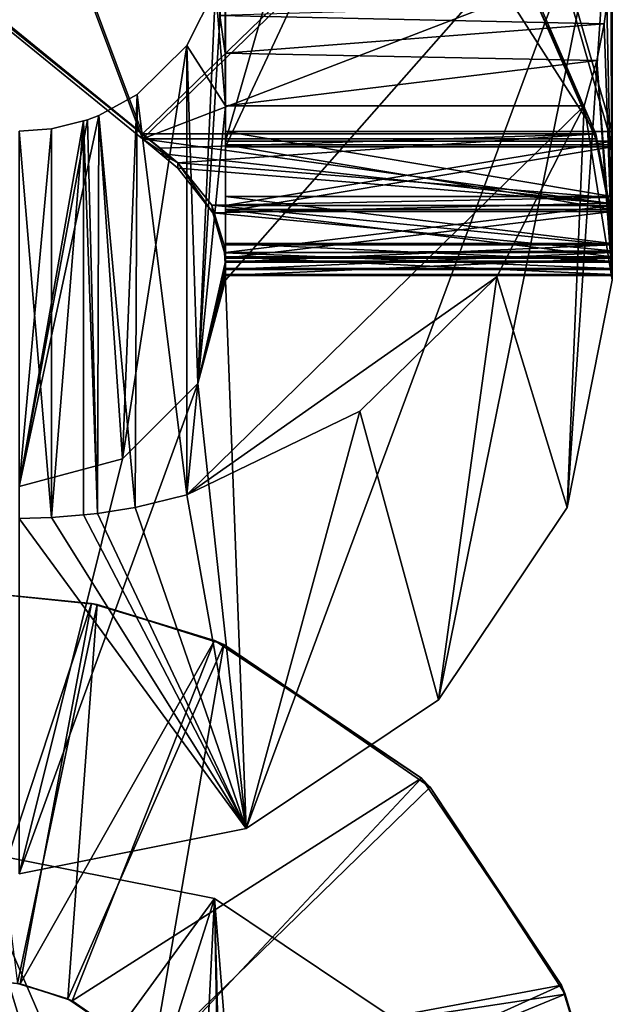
# Model space of a CAD drawing. Header units: millimetres. Extents: x -180 to 180, y -42 to 450.
# Tile 37 of 256: x -156.8 to -154.5, y -21.6 to -17.79. Entities that reach past the tile are written whole.
import ezdxf

# ---------------------------------------------------------------- set-up
doc = ezdxf.new("R2010")
doc.units = ezdxf.units.MM
doc.header["$LTSCALE"] = 65.185185
for name, color, linetype in [('210', 7, 'CONTINUOUS'), ('211', 7, 'CONTINUOUS'), ('212', 7, 'CONTINUOUS'), ('217', 7, 'CONTINUOUS'), ('218', 7, 'CONTINUOUS'), ('220', 7, 'CONTINUOUS'), ('221', 7, 'CONTINUOUS'), ('222', 7, 'CONTINUOUS'), ('223', 7, 'CONTINUOUS'), ('227', 7, 'CONTINUOUS'), ('228', 7, 'CONTINUOUS'), ('229', 7, 'CONTINUOUS'), ('230', 7, 'CONTINUOUS'), ('231', 7, 'CONTINUOUS'), ('232', 7, 'CONTINUOUS'), ('233', 7, 'CONTINUOUS'), ('237', 7, 'CONTINUOUS'), ('238', 7, 'CONTINUOUS'), ('239', 7, 'CONTINUOUS'), ('250', 7, 'CONTINUOUS'), ('405', 7, 'CONTINUOUS'), ('406', 7, 'CONTINUOUS'), ('415', 7, 'CONTINUOUS'), ('416', 7, 'CONTINUOUS'), ('524', 7, 'CONTINUOUS'), ('526', 7, 'CONTINUOUS'), ('546', 7, 'CONTINUOUS'), ('65', 7, 'CONTINUOUS'), ('66', 7, 'CONTINUOUS'), ('67', 7, 'CONTINUOUS'), ('68', 7, 'CONTINUOUS'), ('69', 7, 'CONTINUOUS'), ('71', 7, 'CONTINUOUS'), ('72', 7, 'CONTINUOUS'), ('73', 7, 'CONTINUOUS'), ('79', 7, 'CONTINUOUS'), ('80', 7, 'CONTINUOUS'), ('81', 7, 'CONTINUOUS'), ('82', 7, 'CONTINUOUS')]:
    doc.layers.add(name, color=color, linetype=linetype)

msp = doc.modelspace()

# ---------------------------------------------------------------- linework, layer by layer
at = {"layer": '210', "linetype": 'Continuous'}
for points in [[(-154.5, -18.2703, -352.2997), (-156, -18.2703, -352.2997), (-156, -13.0703, -352.3208), (-154.5, -18.2703, -352.2997)], [(-154.5, -18.2703, -352.2997), (-156, -13.0703, -352.3208), (-154.5, -13.0703, -352.3208), (-154.5, -18.2703, -352.2997)]]:
    msp.add_3dface(points, dxfattribs=at)
at = {"layer": '211', "linetype": 'Continuous'}
for points in [[(-154.5, -18.256, -348.7997), (-154.5, -13.0703, -352.3208), (-154.5, -13.0561, -348.8208), (-154.5, -18.256, -348.7997)], [(-154.5, -18.2703, -352.2997), (-154.5, -13.0703, -352.3208), (-154.5, -18.256, -348.7997), (-154.5, -18.2703, -352.2997)], [(-154.5, -18.5061, -348.7315), (-154.5, -18.2703, -352.2997), (-154.5, -18.256, -348.7997), (-154.5, -18.5061, -348.7315)], [(-154.5, -18.5209, -352.3659), (-154.5, -18.2703, -352.2997), (-154.5, -18.5061, -348.7315), (-154.5, -18.5209, -352.3659)], [(-154.5, -18.6878, -348.5483), (-154.5, -18.5209, -352.3659), (-154.5, -18.5061, -348.7315), (-154.5, -18.6878, -348.5483)], [(-154.5, -18.7041, -352.5476), (-154.5, -18.5209, -352.3659), (-154.5, -18.6878, -348.5483), (-154.5, -18.7041, -352.5476)], [(-154.5, -18.754, -348.2977), (-154.5, -18.7041, -352.5476), (-154.5, -18.6878, -348.5483), (-154.5, -18.754, -348.2977)], [(-154.5, -18.754, -348.2977), (-154.5, -18.7723, -352.7976), (-154.5, -18.7041, -352.5476), (-154.5, -18.754, -348.2977)]]:
    msp.add_3dface(points, dxfattribs=at)
at = {"layer": '212', "linetype": 'Continuous'}
for points in [[(-154.5, -17.4195, -19.8004), (-154.5, -18.7215, -340.2977), (-154.5, -13, -19.8183), (-154.5, -17.4195, -19.8004)], [(-154.5, -13, -120.2807), (-154.5, -18.7215, -340.2977), (-154.5, -18.6533, -340.0477), (-154.5, -13, -120.2807)], [(-154.5, -18.7215, -340.2977), (-154.5, -13, -120.2807), (-154.5, -13.1535, -120.2801), (-154.5, -18.7215, -340.2977)], [(-154.5, -13, -19.8183), (-154.5, -18.7215, -340.2977), (-154.5, -14.042, -99.1994), (-154.5, -13, -19.8183)], [(-154.5, -13.0195, -339.8209), (-154.5, -13, -120.2807), (-154.5, -18.2195, -339.7998), (-154.5, -13.0195, -339.8209)], [(-154.5, -18.2195, -339.7998), (-154.5, -13, -120.2807), (-154.5, -18.4701, -339.866), (-154.5, -18.2195, -339.7998)], [(-154.5, -18.4701, -339.866), (-154.5, -13, -120.2807), (-154.5, -18.6533, -340.0477), (-154.5, -18.4701, -339.866)], [(-154.5, -13.3901, -120.2739), (-154.5, -18.7215, -340.2977), (-154.5, -13.1535, -120.2801), (-154.5, -13.3901, -120.2739)], [(-154.5, -13.5944, -120.2555), (-154.5, -18.7215, -340.2977), (-154.5, -13.3901, -120.2739), (-154.5, -13.5944, -120.2555)], [(-154.5, -13.9245, -120.1446), (-154.5, -18.7215, -340.2977), (-154.5, -13.5944, -120.2555), (-154.5, -13.9245, -120.1446)], [(-154.5, -14.1312, -119.909), (-154.5, -18.7215, -340.2977), (-154.5, -13.9245, -120.1446), (-154.5, -14.1312, -119.909)], [(-154.5, -14.042, -99.1994), (-154.5, -18.7215, -340.2977), (-154.5, -14.0478, -100.6224), (-154.5, -14.042, -99.1994)], [(-154.5, -14.0478, -100.6224), (-154.5, -18.7215, -340.2977), (-154.5, -14.0498, -101.1224), (-154.5, -14.0478, -100.6224)], [(-154.5, -14.0498, -101.1224), (-154.5, -18.7215, -340.2977), (-154.5, -14.1495, -106.7266), (-154.5, -14.0498, -101.1224)], [(-154.5, -14.0894, -107.0593), (-154.5, -18.7215, -340.2977), (-154.5, -14.0857, -109.9589), (-154.5, -14.0894, -107.0593)], [(-154.5, -14.0857, -109.9589), (-154.5, -18.7215, -340.2977), (-154.5, -14.0859, -109.9974), (-154.5, -14.0857, -109.9589)], [(-154.5, -14.0859, -109.9974), (-154.5, -18.7215, -340.2977), (-154.5, -14.0933, -111.8135), (-154.5, -14.0859, -109.9974)], [(-154.5, -14.1345, -106.9024), (-154.5, -18.7215, -340.2977), (-154.5, -14.0894, -107.0593), (-154.5, -14.1345, -106.9024)], [(-154.5, -14.0933, -111.8135), (-154.5, -18.7215, -340.2977), (-154.5, -14.0934, -111.8519), (-154.5, -14.0933, -111.8135)], [(-154.5, -14.0934, -111.8519), (-154.5, -18.7215, -340.2977), (-154.5, -14.1936, -117.5763), (-154.5, -14.0934, -111.8519)], [(-154.5, -14.2017, -119.5763), (-154.5, -18.7215, -340.2977), (-154.5, -14.1312, -119.909), (-154.5, -14.2017, -119.5763)], [(-154.5, -14.1495, -106.7266), (-154.5, -18.7215, -340.2977), (-154.5, -14.1345, -106.9024), (-154.5, -14.1495, -106.7266)], [(-154.5, -14.1936, -117.5763), (-154.5, -18.7215, -340.2977), (-154.5, -14.2017, -119.5763), (-154.5, -14.1936, -117.5763)]]:
    msp.add_3dface(points, dxfattribs=at)
at = {"layer": '217', "linetype": 'Continuous'}
for points in [[(-156, -18.256, -348.7997), (-156, -18.5061, -348.7315), (-154.5, -18.256, -348.7997), (-156, -18.256, -348.7997)], [(-156, -18.5061, -348.7315), (-154.5, -18.5061, -348.7315), (-154.5, -18.256, -348.7997), (-156, -18.5061, -348.7315)], [(-156, -18.5061, -348.7315), (-156, -18.6878, -348.5483), (-154.5, -18.5061, -348.7315), (-156, -18.5061, -348.7315)], [(-156, -18.6878, -348.5483), (-154.5, -18.6878, -348.5483), (-154.5, -18.5061, -348.7315), (-156, -18.6878, -348.5483)], [(-156, -18.754, -348.2977), (-154.5, -18.754, -348.2977), (-154.5, -18.6878, -348.5483), (-156, -18.754, -348.2977)], [(-156, -18.6878, -348.5483), (-156, -18.754, -348.2977), (-154.5, -18.6878, -348.5483), (-156, -18.6878, -348.5483)]]:
    msp.add_3dface(points, dxfattribs=at)
at = {"layer": '218', "linetype": 'Continuous'}
for points in [[(-156, -13.0561, -348.8208), (-156, -18.256, -348.7997), (-154.5, -13.0561, -348.8208), (-156, -13.0561, -348.8208)], [(-156, -18.256, -348.7997), (-154.5, -18.256, -348.7997), (-154.5, -13.0561, -348.8208), (-156, -18.256, -348.7997)]]:
    msp.add_3dface(points, dxfattribs=at)
at = {"layer": '220', "linetype": 'Continuous'}
for points in [[(-154.5, -18.7499, -347.2977), (-154.5, -18.754, -348.2977), (-156, -18.754, -348.2977), (-154.5, -18.7499, -347.2977)], [(-154.5, -18.7499, -347.2977), (-156, -18.754, -348.2977), (-156, -18.7499, -347.2977), (-154.5, -18.7499, -347.2977)]]:
    msp.add_3dface(points, dxfattribs=at)
at = {"layer": '221', "linetype": 'Continuous'}
for points in [[(-154.5635, -18.2479, -346.7997), (-154.5159, -18.4961, -346.8646), (-156.3221, -18.2479, -346.7997), (-154.5635, -18.2479, -346.7997)], [(-156.3221, -18.2479, -346.7997), (-154.5159, -18.4961, -346.8646), (-156.253, -18.3042, -346.8027), (-156.3221, -18.2479, -346.7997)], [(-154.5159, -18.4961, -346.8646), (-156.1842, -18.3603, -346.812), (-156.253, -18.3042, -346.8027), (-154.5159, -18.4961, -346.8646)], [(-156.0483, -18.5341, -346.8883), (-156.1842, -18.3603, -346.812), (-154.5159, -18.4961, -346.8646), (-156.0483, -18.5341, -346.8883)], [(-154.5012, -18.6808, -347.0459), (-156.0483, -18.5341, -346.8883), (-154.5159, -18.4961, -346.8646), (-154.5012, -18.6808, -347.0459)], [(-156.0034, -18.6893, -347.0611), (-156.0483, -18.5341, -346.8883), (-154.5012, -18.6808, -347.0459), (-156.0034, -18.6893, -347.0611)], [(-154.5, -18.7499, -347.2977), (-156.0034, -18.6893, -347.0611), (-154.5012, -18.6808, -347.0459), (-154.5, -18.7499, -347.2977)], [(-154.5, -18.7499, -347.2977), (-156, -18.7499, -347.2977), (-156.0034, -18.6893, -347.0611), (-154.5, -18.7499, -347.2977)]]:
    msp.add_3dface(points, dxfattribs=at)
at = {"layer": '222', "linetype": 'Continuous'}
for points in [[(-156.1842, -18.3399, -341.7865), (-156.253, -18.2839, -341.7964), (-158.7, -16.2926, -342.3076), (-156.1842, -18.3399, -341.7865)], [(-158.7, -16.2926, -342.3076), (-156.253, -18.2839, -341.7964), (-158.6479, -16.334, -342.0571), (-158.7, -16.2926, -342.3076)], [(-158.7, -16.3089, -346.3076), (-156.1842, -18.3399, -341.7865), (-158.7, -16.2926, -342.3076), (-158.7, -16.3089, -346.3076)], [(-158.6479, -16.3523, -346.5578), (-156.1842, -18.3399, -341.7865), (-158.7, -16.3089, -346.3076), (-158.6479, -16.3523, -346.5578)], [(-156.253, -18.2839, -341.7964), (-156.3221, -18.2276, -341.7998), (-158.6479, -16.334, -342.0571), (-156.253, -18.2839, -341.7964)], [(-158.6479, -16.334, -342.0571), (-156.3221, -18.2276, -341.7998), (-158.5064, -16.4485, -341.8742), (-158.6479, -16.334, -342.0571)], [(-158.5064, -16.4683, -346.7397), (-156.1842, -18.3399, -341.7865), (-158.6479, -16.3523, -346.5578), (-158.5064, -16.4683, -346.7397)], [(-158.5064, -16.4485, -341.8742), (-156.3221, -18.2276, -341.7998), (-158.3123, -16.6064, -341.8063), (-158.5064, -16.4485, -341.8742)], [(-158.3123, -16.6267, -346.8063), (-156.1842, -18.3399, -341.7865), (-158.5064, -16.4683, -346.7397), (-158.3123, -16.6267, -346.8063)], [(-156.3221, -18.2479, -346.7997), (-156.1842, -18.3399, -341.7865), (-158.3123, -16.6267, -346.8063), (-156.3221, -18.2479, -346.7997)], [(-156.3221, -18.2479, -346.7997), (-156.253, -18.3042, -346.8027), (-156.1842, -18.3399, -341.7865), (-156.3221, -18.2479, -346.7997)], [(-156.253, -18.3042, -346.8027), (-156.1842, -18.3603, -346.812), (-156.1842, -18.3399, -341.7865), (-156.253, -18.3042, -346.8027)]]:
    msp.add_3dface(points, dxfattribs=at)
at = {"layer": '223', "linetype": 'Continuous'}
for points in [[(-158.3123, -16.6064, -341.8063), (-156.3221, -18.2276, -341.7998), (-157.365, -15.4434, -341.8111), (-158.3123, -16.6064, -341.8063)], [(-157.365, -15.4434, -341.8111), (-156.3221, -18.2276, -341.7998), (-155.2369, -17.177, -341.804), (-157.365, -15.4434, -341.8111)], [(-155.2369, -17.177, -341.804), (-156.3221, -18.2276, -341.7998), (-154.5635, -18.2276, -341.7998), (-155.2369, -17.177, -341.804)], [(-154.8161, -17.6484, -341.8021), (-155.2369, -17.177, -341.804), (-154.5635, -18.2276, -341.7998), (-154.8161, -17.6484, -341.8021)]]:
    msp.add_3dface(points, dxfattribs=at)
at = {"layer": '227', "linetype": 'Continuous'}
for points in [[(-156.3221, -18.2479, -346.7997), (-158.3123, -16.6267, -346.8063), (-157.365, -15.4637, -346.811), (-156.3221, -18.2479, -346.7997)], [(-156.3221, -18.2479, -346.7997), (-157.365, -15.4637, -346.811), (-155.2369, -17.1973, -346.804), (-156.3221, -18.2479, -346.7997)], [(-156.3221, -18.2479, -346.7997), (-155.2369, -17.1973, -346.804), (-154.8161, -17.6687, -346.8021), (-156.3221, -18.2479, -346.7997)], [(-154.5635, -18.2479, -346.7997), (-156.3221, -18.2479, -346.7997), (-154.8161, -17.6687, -346.8021), (-154.5635, -18.2479, -346.7997)]]:
    msp.add_3dface(points, dxfattribs=at)
at = {"layer": '228', "linetype": 'Continuous'}
for points in [[(-154.8161, -17.6484, -341.8021), (-154.5635, -18.2276, -341.7998), (-154.8161, -17.6687, -346.8021), (-154.8161, -17.6484, -341.8021)], [(-154.5635, -18.2276, -341.7998), (-154.5635, -18.2479, -346.7997), (-154.8161, -17.6687, -346.8021), (-154.5635, -18.2276, -341.7998)], [(-154.5635, -18.2479, -346.7997), (-154.5635, -18.2276, -341.7998), (-154.516, -18.4752, -341.7329), (-154.5635, -18.2479, -346.7997)], [(-154.5159, -18.4961, -346.8646), (-154.5635, -18.2479, -346.7997), (-154.516, -18.4752, -341.7329), (-154.5159, -18.4961, -346.8646)], [(-154.5012, -18.658, -341.5508), (-154.5159, -18.4961, -346.8646), (-154.516, -18.4752, -341.7329), (-154.5012, -18.658, -341.5508)], [(-154.5012, -18.6808, -347.0459), (-154.5159, -18.4961, -346.8646), (-154.5012, -18.658, -341.5508), (-154.5012, -18.6808, -347.0459)], [(-154.5, -18.7256, -341.2977), (-154.5012, -18.6808, -347.0459), (-154.5012, -18.658, -341.5508), (-154.5, -18.7256, -341.2977)], [(-154.5, -18.7256, -341.2977), (-154.5, -18.7499, -347.2977), (-154.5012, -18.6808, -347.0459), (-154.5, -18.7256, -341.2977)]]:
    msp.add_3dface(points, dxfattribs=at)
at = {"layer": '229', "linetype": 'Continuous'}
for points in [[(-156.3221, -18.2276, -341.7998), (-156.253, -18.2839, -341.7964), (-154.5635, -18.2276, -341.7998), (-156.3221, -18.2276, -341.7998)], [(-156.253, -18.2839, -341.7964), (-156.1842, -18.3399, -341.7865), (-154.5635, -18.2276, -341.7998), (-156.253, -18.2839, -341.7964)], [(-154.5635, -18.2276, -341.7998), (-156.1842, -18.3399, -341.7865), (-154.516, -18.4752, -341.7329), (-154.5635, -18.2276, -341.7998)], [(-154.516, -18.4752, -341.7329), (-156.1842, -18.3399, -341.7865), (-156.0524, -18.5044, -341.7148), (-154.516, -18.4752, -341.7329)], [(-154.5012, -18.658, -341.5508), (-154.516, -18.4752, -341.7329), (-156.0524, -18.5044, -341.7148), (-154.5012, -18.658, -341.5508)], [(-156.0046, -18.6589, -341.5492), (-154.5012, -18.658, -341.5508), (-156.0524, -18.5044, -341.7148), (-156.0046, -18.6589, -341.5492)], [(-156, -18.7256, -341.2977), (-154.5012, -18.658, -341.5508), (-156.0046, -18.6589, -341.5492), (-156, -18.7256, -341.2977)], [(-156, -18.7256, -341.2977), (-154.5, -18.7256, -341.2977), (-154.5012, -18.658, -341.5508), (-156, -18.7256, -341.2977)]]:
    msp.add_3dface(points, dxfattribs=at)
at = {"layer": '230', "linetype": 'Continuous'}
for points in [[(-156.1842, -18.3603, -346.812), (-156.0483, -18.5341, -346.8883), (-156.1842, -18.3399, -341.7865), (-156.1842, -18.3603, -346.812)], [(-156.1842, -18.3399, -341.7865), (-156.0483, -18.5341, -346.8883), (-156.0524, -18.5044, -341.7148), (-156.1842, -18.3399, -341.7865)], [(-156.0483, -18.5341, -346.8883), (-156.0046, -18.6589, -341.5492), (-156.0524, -18.5044, -341.7148), (-156.0483, -18.5341, -346.8883)], [(-156.0483, -18.5341, -346.8883), (-156.0034, -18.6893, -347.0611), (-156.0046, -18.6589, -341.5492), (-156.0483, -18.5341, -346.8883)], [(-156, -18.7499, -347.2977), (-156, -18.7256, -341.2977), (-156.0046, -18.6589, -341.5492), (-156, -18.7499, -347.2977)], [(-156.0034, -18.6893, -347.0611), (-156, -18.7499, -347.2977), (-156.0046, -18.6589, -341.5492), (-156.0034, -18.6893, -347.0611)]]:
    msp.add_3dface(points, dxfattribs=at)
at = {"layer": '231', "linetype": 'Continuous'}
for points in [[(-154.5, -18.7215, -340.2977), (-154.5, -18.7256, -341.2977), (-156, -18.7256, -341.2977), (-154.5, -18.7215, -340.2977)], [(-154.5, -18.7215, -340.2977), (-156, -18.7256, -341.2977), (-156, -18.7215, -340.2977), (-154.5, -18.7215, -340.2977)]]:
    msp.add_3dface(points, dxfattribs=at)
at = {"layer": '232', "linetype": 'Continuous'}
for points in [[(-156, -18.4701, -339.866), (-156, -18.2195, -339.7998), (-154.5, -18.4701, -339.866), (-156, -18.4701, -339.866)], [(-156, -18.2195, -339.7998), (-154.5, -18.2195, -339.7998), (-154.5, -18.4701, -339.866), (-156, -18.2195, -339.7998)], [(-156, -18.6533, -340.0477), (-156, -18.4701, -339.866), (-154.5, -18.6533, -340.0477), (-156, -18.6533, -340.0477)], [(-156, -18.4701, -339.866), (-154.5, -18.4701, -339.866), (-154.5, -18.6533, -340.0477), (-156, -18.4701, -339.866)], [(-154.5, -18.7215, -340.2977), (-156, -18.7215, -340.2977), (-156, -18.6533, -340.0477), (-154.5, -18.7215, -340.2977)], [(-154.5, -18.7215, -340.2977), (-156, -18.6533, -340.0477), (-154.5, -18.6533, -340.0477), (-154.5, -18.7215, -340.2977)]]:
    msp.add_3dface(points, dxfattribs=at)
at = {"layer": '233', "linetype": 'Continuous'}
for points in [[(-156, -18.2195, -339.7998), (-156, -13.0195, -339.8209), (-154.5, -18.2195, -339.7998), (-156, -18.2195, -339.7998)], [(-156, -13.0195, -339.8209), (-154.5, -13.0195, -339.8209), (-154.5, -18.2195, -339.7998), (-156, -13.0195, -339.8209)]]:
    msp.add_3dface(points, dxfattribs=at)
at = {"layer": '237', "linetype": 'Continuous'}
for points in [[(-154.5321, -17.8019, -19.6428), (-154.5207, -17.7261, -19.4781), (-156.0212, -17.7697, -19.5942), (-154.5321, -17.8019, -19.6428)], [(-156.0016, -17.9152, -19.7424), (-154.5321, -17.8019, -19.6428), (-156.0212, -17.7697, -19.5942), (-156.0016, -17.9152, -19.7424)], [(-154.5606, -17.9439, -19.7577), (-154.5321, -17.8019, -19.6428), (-156.0016, -17.9152, -19.7424), (-154.5606, -17.9439, -19.7577)], [(-156, -18.1195, -19.7975), (-154.5606, -17.9439, -19.7577), (-156.0016, -17.9152, -19.7424), (-156, -18.1195, -19.7975)], [(-154.6091, -18.1195, -19.7975), (-154.5606, -17.9439, -19.7577), (-156, -18.1195, -19.7975), (-154.6091, -18.1195, -19.7975)]]:
    msp.add_3dface(points, dxfattribs=at)
at = {"layer": '238', "linetype": 'Continuous'}
for points in [[(-156, -17.4195, -19.8004), (-156.0384, -17.6645, -19.7994), (-156, -18.1195, -19.7975), (-156, -17.4195, -19.8004)], [(-156.0384, -17.6645, -19.7994), (-156.1499, -17.8858, -19.7985), (-156, -18.1195, -19.7975), (-156.0384, -17.6645, -19.7994)], [(-156.1499, -17.8858, -19.7985), (-156.15, -19.6257, -19.7914), (-156, -18.1195, -19.7975), (-156.1499, -17.8858, -19.7985)], [(-156.15, -19.6257, -19.7914), (-154.9473, -18.7824, -19.7948), (-154.6091, -18.1195, -19.7975), (-156.15, -19.6257, -19.7914)], [(-156.15, -19.6257, -19.7914), (-154.6091, -18.1195, -19.7975), (-156, -18.1195, -19.7975), (-156.15, -19.6257, -19.7914)], [(-156.15, -19.6257, -19.7914), (-155.4796, -19.3027, -19.7927), (-154.9473, -18.7824, -19.7948), (-156.15, -19.6257, -19.7914)]]:
    msp.add_3dface(points, dxfattribs=at)
at = {"layer": '239', "linetype": 'Continuous'}
for points in [[(-156.0009, -13, -19.7752), (-156.0016, -17.9152, -19.7424), (-156.0189, -13.1613, -19.6242), (-156.0009, -13, -19.7752)], [(-156, -13, -19.8183), (-156, -17.4195, -19.8004), (-156.0016, -17.9152, -19.7424), (-156, -13, -19.8183)], [(-156.0002, -13, -19.7968), (-156, -13, -19.8183), (-156.0016, -17.9152, -19.7424), (-156.0002, -13, -19.7968)], [(-156.0009, -13, -19.7752), (-156.0002, -13, -19.7968), (-156.0016, -17.9152, -19.7424), (-156.0009, -13, -19.7752)], [(-156.0016, -17.9152, -19.7424), (-156.0212, -17.7697, -19.5942), (-156.0189, -13.1613, -19.6242), (-156.0016, -17.9152, -19.7424)], [(-156, -17.4195, -19.8004), (-156, -18.1195, -19.7975), (-156.0016, -17.9152, -19.7424), (-156, -17.4195, -19.8004)]]:
    msp.add_3dface(points, dxfattribs=at)
at = {"layer": '250', "linetype": 'Continuous'}
for points in [[(-156.15, -19.6257, -19.7914), (-156.1499, -17.8858, -19.7985), (-156.3426, -18.0757, -19.7483), (-156.15, -19.6257, -19.7914)], [(-156.3498, -19.6748, -19.7377), (-156.3426, -18.0757, -19.7483), (-156.4911, -18.1567, -19.6063), (-156.3498, -19.6748, -19.7377)], [(-156.3498, -19.6748, -19.7377), (-156.15, -19.6257, -19.7914), (-156.3426, -18.0757, -19.7483), (-156.3498, -19.6748, -19.7377)], [(-156.55, -18.178, -19.3973), (-156.4959, -19.6985, -19.5921), (-156.5347, -18.1731, -19.5068), (-156.55, -18.178, -19.3973)], [(-156.55, -19.7042, -19.3911), (-156.4959, -19.6985, -19.5921), (-156.55, -18.178, -19.3973), (-156.55, -19.7042, -19.3911)], [(-156.4959, -19.6985, -19.5921), (-156.4911, -18.1567, -19.6063), (-156.5347, -18.1731, -19.5068), (-156.4959, -19.6985, -19.5921)], [(-156.4959, -19.6985, -19.5921), (-156.3498, -19.6748, -19.7377), (-156.4911, -18.1567, -19.6063), (-156.4959, -19.6985, -19.5921)]]:
    msp.add_3dface(points, dxfattribs=at)
at = {"layer": '405', "linetype": 'Continuous'}
for points in [[(-157, -21.5, -19.16), (-157, -21.5, -88.84), (-156.7957, -21.5211, -88.8338), (-157, -21.5, -19.16)], [(-157, -21.5, -19.16), (-156.7957, -21.5211, -88.8338), (-156.8061, -21.519, -19.1657), (-157, -21.5, -19.16)], [(-156.8061, -21.519, -19.1657), (-156.7957, -21.5211, -88.8338), (-156.611, -21.5787, -19.1791), (-156.8061, -21.519, -19.1657)], [(-156.7957, -21.5211, -88.8338), (-156.5947, -21.5858, -88.8196), (-156.611, -21.5787, -19.1791), (-156.7957, -21.5211, -88.8338)], [(-156.611, -21.5787, -19.1791), (-156.5947, -21.5858, -88.8196), (-156.2821, -21.8038, -19.2068), (-156.611, -21.5787, -19.1791)], [(-156.5947, -21.5858, -88.8196), (-156.2679, -21.8188, -88.7922), (-156.2821, -21.8038, -19.2068), (-156.5947, -21.5858, -88.8196)]]:
    msp.add_3dface(points, dxfattribs=at)
at = {"layer": '406', "linetype": 'Continuous'}
for points in [[(-157, -21.5, -88.84), (-157, -20, -88.84), (-156.5188, -20.0467, -88.8344), (-157, -21.5, -88.84)], [(-156.7957, -21.5211, -88.8338), (-157, -21.5, -88.84), (-156.5188, -20.0467, -88.8344), (-156.7957, -21.5211, -88.8338)], [(-156.0425, -20.1906, -88.8213), (-156.7957, -21.5211, -88.8338), (-156.5188, -20.0467, -88.8344), (-156.0425, -20.1906, -88.8213)], [(-156.5947, -21.5858, -88.8196), (-156.7957, -21.5211, -88.8338), (-156.0425, -20.1906, -88.8213), (-156.5947, -21.5858, -88.8196)], [(-155.2402, -20.7243, -88.7942), (-156.5947, -21.5858, -88.8196), (-156.0425, -20.1906, -88.8213), (-155.2402, -20.7243, -88.7942)], [(-156.2679, -21.8188, -88.7922), (-156.5947, -21.5858, -88.8196), (-155.2402, -20.7243, -88.7942), (-156.2679, -21.8188, -88.7922)], [(-154.6975, -21.526, -88.7899), (-156.2679, -21.8188, -88.7922), (-155.2402, -20.7243, -88.7942), (-154.6975, -21.526, -88.7899)], [(-156.0649, -22.1455, -88.7918), (-156.2679, -21.8188, -88.7922), (-154.6975, -21.526, -88.7899), (-156.0649, -22.1455, -88.7918)], [(-154.5486, -22.0096, -88.8083), (-156.0649, -22.1455, -88.7918), (-154.6975, -21.526, -88.7899), (-154.5486, -22.0096, -88.8083)]]:
    msp.add_3dface(points, dxfattribs=at)
at = {"layer": '415', "linetype": 'Continuous'}
for points in [[(-157, -20, -19.16), (-156.8061, -21.519, -19.1657), (-156.4975, -20.051, -19.1661), (-157, -20, -19.16)], [(-156.8061, -21.519, -19.1657), (-156.611, -21.5787, -19.1791), (-156.4975, -20.051, -19.1661), (-156.8061, -21.519, -19.1657)], [(-156.4975, -20.051, -19.1661), (-156.611, -21.5787, -19.1791), (-156.0067, -20.2058, -19.1798), (-156.4975, -20.051, -19.1661)], [(-156.611, -21.5787, -19.1791), (-156.2821, -21.8038, -19.2068), (-156.0067, -20.2058, -19.1798), (-156.611, -21.5787, -19.1791)], [(-156.0067, -20.2058, -19.1798), (-156.2821, -21.8038, -19.2068), (-155.206, -20.7589, -19.2068), (-156.0067, -20.2058, -19.1798)], [(-155.206, -20.7589, -19.2068), (-156.2821, -21.8038, -19.2068), (-154.6834, -21.5602, -19.2094), (-155.206, -20.7589, -19.2068)], [(-156.2821, -21.8038, -19.2068), (-156.0699, -22.1326, -19.209), (-154.6834, -21.5602, -19.2094), (-156.2821, -21.8038, -19.2068)], [(-154.6834, -21.5602, -19.2094), (-156.0699, -22.1326, -19.209), (-154.5447, -22.0294, -19.1905), (-154.6834, -21.5602, -19.2094)]]:
    msp.add_3dface(points, dxfattribs=at)
at = {"layer": '416', "linetype": 'Continuous'}
for points in [[(-157, -20, -88.84), (-157, -20, -19.16), (-156.4975, -20.051, -19.1661), (-157, -20, -88.84)], [(-156.5188, -20.0467, -88.8344), (-157, -20, -88.84), (-156.4975, -20.051, -19.1661), (-156.5188, -20.0467, -88.8344)], [(-156.0425, -20.1906, -88.8213), (-156.5188, -20.0467, -88.8344), (-156.4975, -20.051, -19.1661), (-156.0425, -20.1906, -88.8213)], [(-156.0425, -20.1906, -88.8213), (-156.4975, -20.051, -19.1661), (-156.0067, -20.2058, -19.1798), (-156.0425, -20.1906, -88.8213)], [(-155.2402, -20.7243, -88.7942), (-156.0425, -20.1906, -88.8213), (-156.0067, -20.2058, -19.1798), (-155.2402, -20.7243, -88.7942)], [(-155.2402, -20.7243, -88.7942), (-156.0067, -20.2058, -19.1798), (-155.206, -20.7589, -19.2068), (-155.2402, -20.7243, -88.7942)], [(-154.6975, -21.526, -88.7899), (-155.2402, -20.7243, -88.7942), (-155.206, -20.7589, -19.2068), (-154.6975, -21.526, -88.7899)], [(-154.6975, -21.526, -88.7899), (-155.206, -20.7589, -19.2068), (-154.6834, -21.5602, -19.2094), (-154.6975, -21.526, -88.7899)], [(-154.5486, -22.0096, -88.8083), (-154.6975, -21.526, -88.7899), (-154.6834, -21.5602, -19.2094), (-154.5486, -22.0096, -88.8083)], [(-154.5486, -22.0096, -88.8083), (-154.6834, -21.5602, -19.2094), (-154.5447, -22.0294, -19.1905), (-154.5486, -22.0096, -88.8083)]]:
    msp.add_3dface(points, dxfattribs=at)
at = {"layer": '524', "linetype": 'Continuous'}
for points in [[(-156.0426, -21.1906, -269), (-157, -21, -269), (-156.1341, -22.9998, -269), (-156.0426, -21.1906, -269)], [(-156.1341, -22.9998, -269), (-157, -21, -269), (-156.4998, -22.6341, -269), (-156.1341, -22.9998, -269)], [(-156.4998, -22.6341, -269), (-157, -21, -269), (-157, -22.5, -269), (-156.4998, -22.6341, -269)], [(-156, -23.5, -269), (-156.0426, -21.1906, -269), (-156.1341, -22.9998, -269), (-156, -23.5, -269)], [(-155.2322, -21.7323, -269), (-156.0426, -21.1906, -269), (-155.2678, -30.7677, -269), (-155.2322, -21.7323, -269)], [(-155.2678, -30.7677, -269), (-156.0426, -21.1906, -269), (-155.8094, -29.9573, -269), (-155.2678, -30.7677, -269)], [(-155.8094, -29.9573, -269), (-156.0426, -21.1906, -269), (-156, -23.5, -269), (-155.8094, -29.9573, -269)]]:
    msp.add_3dface(points, dxfattribs=at)
at = {"layer": '526', "linetype": 'Continuous'}
for points in [[(-157, -22.5, -335), (-157, -21, -335), (-156.0427, -21.1906, -335), (-157, -22.5, -335)], [(-156.4998, -22.6341, -335), (-157, -22.5, -335), (-156.0427, -21.1906, -335), (-156.4998, -22.6341, -335)], [(-156.1341, -22.9998, -335), (-156.4998, -22.6341, -335), (-156.0427, -21.1906, -335), (-156.1341, -22.9998, -335)], [(-156, -23.5, -335), (-156.1341, -22.9998, -335), (-156.0427, -21.1906, -335), (-156, -23.5, -335)], [(-155.2323, -21.7322, -335), (-156, -23.5, -335), (-156.0427, -21.1906, -335), (-155.2323, -21.7322, -335)]]:
    msp.add_3dface(points, dxfattribs=at)
at = {"layer": '546', "linetype": 'Continuous'}
for points in [[(-157, -21, -335), (-157, -21, -269), (-156.0426, -21.1906, -269), (-157, -21, -335)], [(-157, -21, -335), (-156.0426, -21.1906, -269), (-156.0427, -21.1906, -335), (-157, -21, -335)], [(-156.0426, -21.1906, -269), (-155.2323, -21.7322, -335), (-156.0427, -21.1906, -335), (-156.0426, -21.1906, -269)], [(-156.0426, -21.1906, -269), (-155.2322, -21.7323, -269), (-155.2323, -21.7322, -335), (-156.0426, -21.1906, -269)]]:
    msp.add_3dface(points, dxfattribs=at)
at = {"layer": '65', "linetype": 'Continuous'}
for points in [[(-154.5, -17.0942, -358.2045), (-155.9192, -20.9189, -358.189), (-156, -18.7942, -358.1976), (-154.5, -17.0942, -358.2045)], [(-156, -17.0942, -358.2045), (-154.5, -17.0942, -358.2045), (-156, -18.7942, -358.1976), (-156, -17.0942, -358.2045)], [(-155.1737, -20.4205, -358.191), (-155.9192, -20.9189, -358.189), (-154.5, -17.0942, -358.2045), (-155.1737, -20.4205, -358.191)], [(-154.6753, -19.675, -358.194), (-155.1737, -20.4205, -358.191), (-154.5, -17.0942, -358.2045), (-154.6753, -19.675, -358.194)], [(-154.5, -18.7942, -358.1976), (-154.6753, -19.675, -358.194), (-154.5, -17.0942, -358.2045), (-154.5, -18.7942, -358.1976)], [(-156, -18.7942, -358.1976), (-155.9192, -20.9189, -358.189), (-156.1074, -19.1945, -358.196), (-156, -18.7942, -358.1976)], [(-155.9192, -20.9189, -358.189), (-156.8, -21.0942, -358.1882), (-156.1074, -19.1945, -358.196), (-155.9192, -20.9189, -358.189)], [(-156.1074, -19.1945, -358.196), (-156.8, -21.0942, -358.1882), (-156.3997, -19.4868, -358.1948), (-156.1074, -19.1945, -358.196)], [(-156.3997, -19.4868, -358.1948), (-156.8, -21.0942, -358.1882), (-156.8, -19.5942, -358.1943), (-156.3997, -19.4868, -358.1948)]]:
    msp.add_3dface(points, dxfattribs=at)
at = {"layer": '66', "linetype": 'Continuous'}
for points in [[(-154.5, -17.4195, -19.8004), (-154.5052, -17.5733, -19.6387), (-154.5, -18.7215, -340.2977), (-154.5, -17.4195, -19.8004)], [(-154.5052, -17.5733, -19.6387), (-154.5207, -17.7261, -19.4781), (-154.5, -18.7215, -340.2977), (-154.5052, -17.5733, -19.6387)], [(-154.5207, -17.7261, -19.4781), (-154.5321, -17.8019, -19.6428), (-154.5, -18.7215, -340.2977), (-154.5207, -17.7261, -19.4781)], [(-154.5321, -17.8019, -19.6428), (-154.5606, -17.9439, -19.7577), (-154.5, -18.7215, -340.2977), (-154.5321, -17.8019, -19.6428)], [(-154.6091, -18.1195, -19.7975), (-154.5, -18.7942, -358.1976), (-154.5606, -17.9439, -19.7577), (-154.6091, -18.1195, -19.7975)], [(-154.5, -18.7942, -358.1976), (-154.5, -18.7763, -353.7976), (-154.5606, -17.9439, -19.7577), (-154.5, -18.7942, -358.1976)], [(-154.5, -18.7763, -353.7976), (-154.5, -18.7723, -352.7976), (-154.5606, -17.9439, -19.7577), (-154.5, -18.7763, -353.7976)], [(-154.5, -18.7723, -352.7976), (-154.5, -18.754, -348.2977), (-154.5606, -17.9439, -19.7577), (-154.5, -18.7723, -352.7976)], [(-154.5, -18.754, -348.2977), (-154.5, -18.7499, -347.2977), (-154.5606, -17.9439, -19.7577), (-154.5, -18.754, -348.2977)], [(-154.5, -18.7256, -341.2977), (-154.5, -18.7215, -340.2977), (-154.5606, -17.9439, -19.7577), (-154.5, -18.7256, -341.2977)], [(-154.5, -18.7499, -347.2977), (-154.5, -18.7256, -341.2977), (-154.5606, -17.9439, -19.7577), (-154.5, -18.7499, -347.2977)], [(-154.9473, -18.7824, -19.7948), (-154.6753, -19.675, -358.194), (-154.6091, -18.1195, -19.7975), (-154.9473, -18.7824, -19.7948)], [(-154.6753, -19.675, -358.194), (-154.5, -18.7942, -358.1976), (-154.6091, -18.1195, -19.7975), (-154.6753, -19.675, -358.194)], [(-155.4796, -19.3027, -19.7927), (-155.1737, -20.4205, -358.191), (-154.9473, -18.7824, -19.7948), (-155.4796, -19.3027, -19.7927)], [(-155.1737, -20.4205, -358.191), (-154.6753, -19.675, -358.194), (-154.9473, -18.7824, -19.7948), (-155.1737, -20.4205, -358.191)], [(-156.15, -19.6257, -19.7914), (-155.9192, -20.9189, -358.189), (-155.4796, -19.3027, -19.7927), (-156.15, -19.6257, -19.7914)], [(-155.9192, -20.9189, -358.189), (-155.1737, -20.4205, -358.191), (-155.4796, -19.3027, -19.7927), (-155.9192, -20.9189, -358.189)], [(-156.3498, -19.6748, -19.7377), (-155.9192, -20.9189, -358.189), (-156.15, -19.6257, -19.7914), (-156.3498, -19.6748, -19.7377)], [(-156.4959, -19.6985, -19.5921), (-155.9192, -20.9189, -358.189), (-156.3498, -19.6748, -19.7377), (-156.4959, -19.6985, -19.5921)], [(-156.8, -19.7179, -19.391), (-155.9192, -20.9189, -358.189), (-156.6748, -19.7145, -19.3911), (-156.8, -19.7179, -19.391)], [(-156.8, -19.7179, -19.391), (-156.8, -21.0942, -358.1882), (-155.9192, -20.9189, -358.189), (-156.8, -19.7179, -19.391)], [(-156.6748, -19.7145, -19.3911), (-155.9192, -20.9189, -358.189), (-156.55, -19.7042, -19.3911), (-156.6748, -19.7145, -19.3911)], [(-156.55, -19.7042, -19.3911), (-155.9192, -20.9189, -358.189), (-156.4959, -19.6985, -19.5921), (-156.55, -19.7042, -19.3911)]]:
    msp.add_3dface(points, dxfattribs=at)
at = {"layer": '67', "linetype": 'Continuous'}
for points in [[(-156.675, -18.2081, -19.3972), (-156.6748, -19.7145, -19.3911), (-156.55, -18.178, -19.3973), (-156.675, -18.2081, -19.3972)], [(-156.6748, -19.7145, -19.3911), (-156.55, -19.7042, -19.3911), (-156.55, -18.178, -19.3973), (-156.6748, -19.7145, -19.3911)], [(-156.8, -18.2179, -19.3971), (-156.6748, -19.7145, -19.3911), (-156.675, -18.2081, -19.3972), (-156.8, -18.2179, -19.3971)], [(-156.8, -19.7179, -19.391), (-156.6748, -19.7145, -19.3911), (-156.8, -18.2179, -19.3971), (-156.8, -19.7179, -19.391)]]:
    msp.add_3dface(points, dxfattribs=at)
at = {"layer": '68', "linetype": 'Continuous'}
for points in [[(-156, -18.7215, -340.2977), (-156.1074, -19.1945, -358.196), (-156, -17.4195, -19.8004), (-156, -18.7215, -340.2977)], [(-156, -17.4195, -19.8004), (-156.1074, -19.1945, -358.196), (-156.0384, -17.6645, -19.7994), (-156, -17.4195, -19.8004)], [(-156.0384, -17.6645, -19.7994), (-156.1074, -19.1945, -358.196), (-156.1499, -17.8858, -19.7985), (-156.0384, -17.6645, -19.7994)], [(-156.1074, -19.1945, -358.196), (-156.3997, -19.4868, -358.1948), (-156.1499, -17.8858, -19.7985), (-156.1074, -19.1945, -358.196)], [(-156.1499, -17.8858, -19.7985), (-156.3997, -19.4868, -358.1948), (-156.3426, -18.0757, -19.7483), (-156.1499, -17.8858, -19.7985)], [(-156.3426, -18.0757, -19.7483), (-156.3997, -19.4868, -358.1948), (-156.4911, -18.1567, -19.6063), (-156.3426, -18.0757, -19.7483)], [(-156.3997, -19.4868, -358.1948), (-156.8, -19.5942, -358.1943), (-156.4911, -18.1567, -19.6063), (-156.3997, -19.4868, -358.1948)], [(-156.4911, -18.1567, -19.6063), (-156.8, -19.5942, -358.1943), (-156.5347, -18.1731, -19.5068), (-156.4911, -18.1567, -19.6063)], [(-156.8, -19.5942, -358.1943), (-156.55, -18.178, -19.3973), (-156.5347, -18.1731, -19.5068), (-156.8, -19.5942, -358.1943)], [(-156.8, -19.5942, -358.1943), (-156.675, -18.2081, -19.3972), (-156.55, -18.178, -19.3973), (-156.8, -19.5942, -358.1943)], [(-156.8, -19.5942, -358.1943), (-156.8, -18.2179, -19.3971), (-156.675, -18.2081, -19.3972), (-156.8, -19.5942, -358.1943)], [(-156, -18.7256, -341.2977), (-156.1074, -19.1945, -358.196), (-156, -18.7215, -340.2977), (-156, -18.7256, -341.2977)], [(-156, -18.7499, -347.2977), (-156.1074, -19.1945, -358.196), (-156, -18.7256, -341.2977), (-156, -18.7499, -347.2977)], [(-156, -18.754, -348.2977), (-156.1074, -19.1945, -358.196), (-156, -18.7499, -347.2977), (-156, -18.754, -348.2977)], [(-156, -18.7723, -352.7976), (-156.1074, -19.1945, -358.196), (-156, -18.754, -348.2977), (-156, -18.7723, -352.7976)], [(-156, -18.7763, -353.7976), (-156.1074, -19.1945, -358.196), (-156, -18.7723, -352.7976), (-156, -18.7763, -353.7976)], [(-156, -18.7942, -358.1976), (-156.1074, -19.1945, -358.196), (-156, -18.7763, -353.7976), (-156, -18.7942, -358.1976)]]:
    msp.add_3dface(points, dxfattribs=at)
at = {"layer": '69', "linetype": 'Continuous'}
for points in [[(-156, -14.5804, -354.8147), (-156, -15.9926, -357.809), (-156, -18.2784, -354.2997), (-156, -14.5804, -354.8147)], [(-156, -14.6466, -354.5641), (-156, -14.5804, -354.8147), (-156, -18.2784, -354.2997), (-156, -14.6466, -354.5641)], [(-156, -14.8283, -354.3809), (-156, -14.6466, -354.5641), (-156, -18.2784, -354.2997), (-156, -14.8283, -354.3809)], [(-156, -15.0784, -354.3127), (-156, -14.8283, -354.3809), (-156, -18.2784, -354.2997), (-156, -15.0784, -354.3127)], [(-156, -15.9926, -357.809), (-156, -16.2926, -357.8077), (-156, -18.7102, -354.0482), (-156, -15.9926, -357.809)], [(-156, -18.2784, -354.2997), (-156, -15.9926, -357.809), (-156, -18.5284, -354.2314), (-156, -18.2784, -354.2997)], [(-156, -18.5284, -354.2314), (-156, -15.9926, -357.809), (-156, -18.7102, -354.0482), (-156, -18.5284, -354.2314)], [(-156, -16.2926, -357.8077), (-156, -16.7402, -357.9115), (-156, -18.7102, -354.0482), (-156, -16.2926, -357.8077)], [(-156, -16.7402, -357.9115), (-156, -17.0942, -358.2045), (-156, -18.7102, -354.0482), (-156, -16.7402, -357.9115)], [(-156, -17.0942, -358.2045), (-156, -18.7942, -358.1976), (-156, -18.7102, -354.0482), (-156, -17.0942, -358.2045)], [(-156, -18.7942, -358.1976), (-156, -18.7763, -353.7976), (-156, -18.7102, -354.0482), (-156, -18.7942, -358.1976)]]:
    msp.add_3dface(points, dxfattribs=at)
at = {"layer": '71', "linetype": 'Continuous'}
for points in [[(-154.5, -18.7942, -358.1976), (-154.5, -16.2926, -357.8077), (-154.5, -14.5804, -354.8147), (-154.5, -18.7942, -358.1976)], [(-154.5, -14.6466, -354.5641), (-154.5, -18.7942, -358.1976), (-154.5, -14.5804, -354.8147), (-154.5, -14.6466, -354.5641)], [(-154.5, -14.8283, -354.3809), (-154.5, -18.7942, -358.1976), (-154.5, -14.6466, -354.5641), (-154.5, -14.8283, -354.3809)], [(-154.5, -15.0784, -354.3127), (-154.5, -18.7942, -358.1976), (-154.5, -14.8283, -354.3809), (-154.5, -15.0784, -354.3127)], [(-154.5, -18.2784, -354.2997), (-154.5, -18.7942, -358.1976), (-154.5, -15.0784, -354.3127), (-154.5, -18.2784, -354.2997)], [(-154.5, -18.7942, -358.1976), (-154.5, -16.7402, -357.9115), (-154.5, -16.2926, -357.8077), (-154.5, -18.7942, -358.1976)], [(-154.5, -18.7942, -358.1976), (-154.5, -17.0942, -358.2045), (-154.5, -16.7402, -357.9115), (-154.5, -18.7942, -358.1976)], [(-154.5, -18.5284, -354.2314), (-154.5, -18.7942, -358.1976), (-154.5, -18.2784, -354.2997), (-154.5, -18.5284, -354.2314)], [(-154.5, -18.7102, -354.0482), (-154.5, -18.7942, -358.1976), (-154.5, -18.5284, -354.2314), (-154.5, -18.7102, -354.0482)], [(-154.5, -18.7763, -353.7976), (-154.5, -18.7942, -358.1976), (-154.5, -18.7102, -354.0482), (-154.5, -18.7763, -353.7976)]]:
    msp.add_3dface(points, dxfattribs=at)
at = {"layer": '72', "linetype": 'Continuous'}
for points in [[(-156, -18.2784, -354.2997), (-156, -18.5284, -354.2314), (-154.5, -18.2784, -354.2997), (-156, -18.2784, -354.2997)], [(-156, -18.5284, -354.2314), (-154.5, -18.5284, -354.2314), (-154.5, -18.2784, -354.2997), (-156, -18.5284, -354.2314)], [(-156, -18.5284, -354.2314), (-156, -18.7102, -354.0482), (-154.5, -18.5284, -354.2314), (-156, -18.5284, -354.2314)], [(-156, -18.7102, -354.0482), (-154.5, -18.7102, -354.0482), (-154.5, -18.5284, -354.2314), (-156, -18.7102, -354.0482)], [(-156, -18.7763, -353.7976), (-154.5, -18.7763, -353.7976), (-154.5, -18.7102, -354.0482), (-156, -18.7763, -353.7976)], [(-156, -18.7102, -354.0482), (-156, -18.7763, -353.7976), (-154.5, -18.7102, -354.0482), (-156, -18.7102, -354.0482)]]:
    msp.add_3dface(points, dxfattribs=at)
at = {"layer": '73', "linetype": 'Continuous'}
for points in [[(-156, -15.0784, -354.3127), (-156, -18.2784, -354.2997), (-154.5, -15.0784, -354.3127), (-156, -15.0784, -354.3127)], [(-156, -18.2784, -354.2997), (-154.5, -18.2784, -354.2997), (-154.5, -15.0784, -354.3127), (-156, -18.2784, -354.2997)]]:
    msp.add_3dface(points, dxfattribs=at)
at = {"layer": '79', "linetype": 'Continuous'}
for points in [[(-154.5, -18.7723, -352.7976), (-154.5, -18.7763, -353.7976), (-156, -18.7763, -353.7976), (-154.5, -18.7723, -352.7976)], [(-154.5, -18.7723, -352.7976), (-156, -18.7763, -353.7976), (-156, -18.7723, -352.7976), (-154.5, -18.7723, -352.7976)]]:
    msp.add_3dface(points, dxfattribs=at)
at = {"layer": '80', "linetype": 'Continuous'}
for points in [[(-154.5, -18.2703, -352.2997), (-154.5, -18.5209, -352.3659), (-156, -18.2703, -352.2997), (-154.5, -18.2703, -352.2997)], [(-156, -18.2703, -352.2997), (-154.5, -18.5209, -352.3659), (-156, -18.5209, -352.3659), (-156, -18.2703, -352.2997)], [(-154.5, -18.5209, -352.3659), (-154.5, -18.7041, -352.5476), (-156, -18.5209, -352.3659), (-154.5, -18.5209, -352.3659)], [(-156, -18.5209, -352.3659), (-154.5, -18.7041, -352.5476), (-156, -18.7041, -352.5476), (-156, -18.5209, -352.3659)], [(-154.5, -18.7723, -352.7976), (-156, -18.7723, -352.7976), (-156, -18.7041, -352.5476), (-154.5, -18.7723, -352.7976)], [(-154.5, -18.7041, -352.5476), (-154.5, -18.7723, -352.7976), (-156, -18.7041, -352.5476), (-154.5, -18.7041, -352.5476)]]:
    msp.add_3dface(points, dxfattribs=at)
at = {"layer": '81', "linetype": 'Continuous'}
for points in [[(-156, -13.0561, -348.8208), (-156, -18.2703, -352.2997), (-156, -18.256, -348.7997), (-156, -13.0561, -348.8208)], [(-156, -18.2703, -352.2997), (-156, -13.0561, -348.8208), (-156, -13.0703, -352.3208), (-156, -18.2703, -352.2997)], [(-156, -18.2703, -352.2997), (-156, -18.5209, -352.3659), (-156, -18.256, -348.7997), (-156, -18.2703, -352.2997)], [(-156, -18.256, -348.7997), (-156, -18.5209, -352.3659), (-156, -18.5061, -348.7315), (-156, -18.256, -348.7997)], [(-156, -18.5209, -352.3659), (-156, -18.7041, -352.5476), (-156, -18.5061, -348.7315), (-156, -18.5209, -352.3659)], [(-156, -18.5061, -348.7315), (-156, -18.7041, -352.5476), (-156, -18.6878, -348.5483), (-156, -18.5061, -348.7315)], [(-156, -18.7723, -352.7976), (-156, -18.754, -348.2977), (-156, -18.6878, -348.5483), (-156, -18.7723, -352.7976)], [(-156, -18.7041, -352.5476), (-156, -18.7723, -352.7976), (-156, -18.6878, -348.5483), (-156, -18.7041, -352.5476)]]:
    msp.add_3dface(points, dxfattribs=at)
at = {"layer": '82', "linetype": 'Continuous'}
for points in [[(-156, -18.2195, -339.7998), (-156, -17.4195, -19.8004), (-156, -13.0195, -339.8209), (-156, -18.2195, -339.7998)], [(-156, -18.7215, -340.2977), (-156, -17.4195, -19.8004), (-156, -18.6533, -340.0477), (-156, -18.7215, -340.2977)], [(-156, -18.6533, -340.0477), (-156, -17.4195, -19.8004), (-156, -18.4701, -339.866), (-156, -18.6533, -340.0477)], [(-156, -18.4701, -339.866), (-156, -17.4195, -19.8004), (-156, -18.2195, -339.7998), (-156, -18.4701, -339.866)]]:
    msp.add_3dface(points, dxfattribs=at)

doc.saveas('drawing.dxf')
